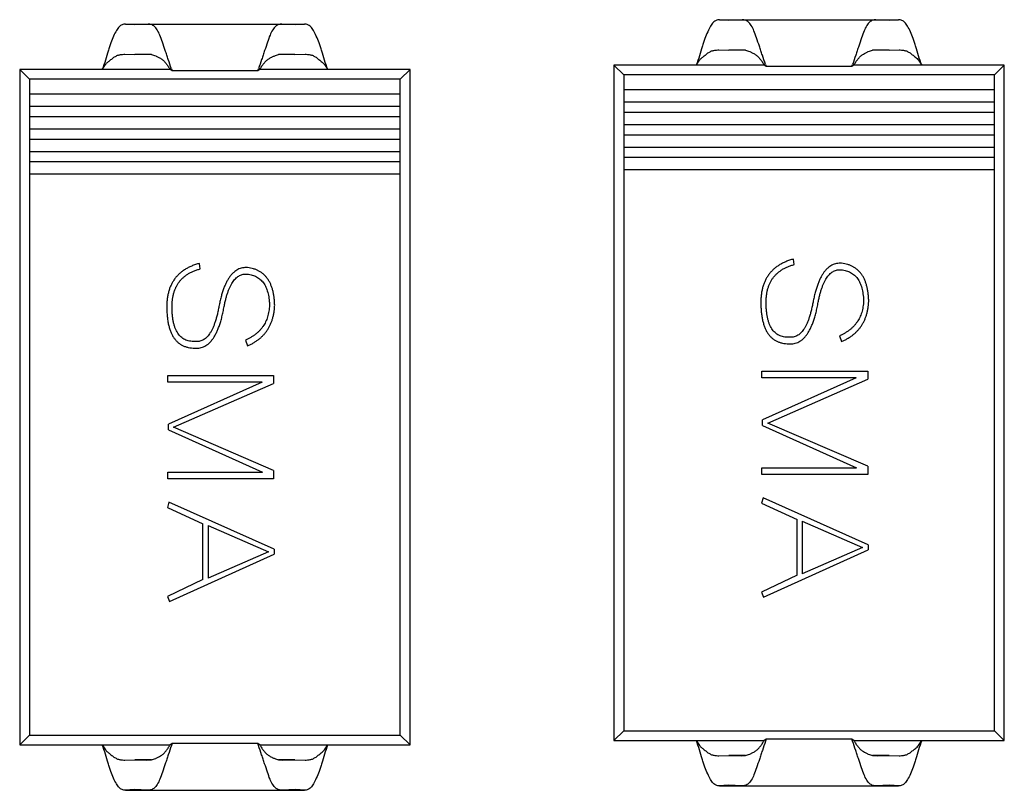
# Model space of a CAD drawing. Header units: millimetres. Extents: x -16 to 538, y -56 to 87.
# Tile 10 of 162: x 390.99 to 397.54, y 0.59 to 5.73. Entities that reach past the tile are written whole.
import ezdxf

# ---------------------------------------------------------------- set-up
doc = ezdxf.new("R2010")
doc.units = ezdxf.units.MM
doc.header["$LTSCALE"] = 1.21
doc.header["$MEASUREMENT"] = 0
doc.layers.get('0').update_dxf_attribs({"linetype": 'CONTINUOUS'})

msp = doc.modelspace()

# ---------------------------------------------------------------- linework, layer by layer
at = {"color": 7, "linetype": 'Continuous'}
for p, q in [((395.646, 5.7266), (396.8375, 5.7266)), ((395.7031, 5.7215), (395.646, 5.7266)), ((395.7964, 5.7254), (395.7031, 5.7215)), ((395.7964, 5.7254), (396.6871, 5.7254)), ((396.7804, 5.7215), (396.6871, 5.7254)), ((396.8375, 5.7266), (396.7804, 5.7215)), ((391.6911, 5.6977), (392.8825, 5.6977)), ((391.7481, 5.6926), (391.6911, 5.6977)), ((391.8414, 5.6965), (391.7481, 5.6926)), ((391.8414, 5.6966), (392.7322, 5.6966)), ((392.8254, 5.6926), (392.7321, 5.6965)), ((392.8825, 5.6977), (392.8254, 5.6926)), ((395.6412, 5.5248), (395.7089, 5.5229)), ((395.7089, 5.5229), (395.789, 5.5257)), ((395.8186, 5.5229), (395.7089, 5.5229)), ((395.789, 5.5257), (395.8184, 5.5231)), ((396.7746, 5.5229), (396.6648, 5.5229)), ((396.6649, 5.5231), (396.6946, 5.5257)), ((396.6946, 5.5257), (396.7746, 5.5229)), ((396.7746, 5.5229), (396.8423, 5.5248)), ((391.6862, 5.4959), (391.7539, 5.4941)), ((391.7539, 5.4941), (391.834, 5.4969)), ((391.8636, 5.4941), (391.7539, 5.4941)), ((391.834, 5.4969), (391.8634, 5.4943)), ((392.8196, 5.4941), (392.7098, 5.4941)), ((392.7099, 5.4942), (392.7396, 5.4969)), ((392.7396, 5.4969), (392.8196, 5.4941)), ((392.8196, 5.4941), (392.8873, 5.4959)), ((390.9868, 5.3955), (390.9868, 0.8955)), ((391.0528, 5.3295), (390.9868, 5.3955)), ((391.9879, 5.3955), (390.9868, 5.3955)), ((392.0019, 5.3852), (391.9879, 5.3955)), ((392.5716, 5.3852), (392.0019, 5.3852)), ((392.5856, 5.3955), (392.5716, 5.3852)), ((393.5868, 5.3955), (392.5856, 5.3955)), ((393.5207, 5.3295), (393.5868, 5.3955)), ((393.5868, 0.8955), (393.5868, 5.3955)), ((394.9418, 5.4243), (394.9418, 0.9243)), ((395.0078, 5.3583), (394.9418, 5.4243)), ((395.9429, 5.4243), (394.9418, 5.4243)), ((395.9569, 5.414), (395.9429, 5.4243)), ((396.5266, 5.414), (395.9569, 5.414)), ((396.5406, 5.4243), (396.5266, 5.414)), ((397.5418, 5.4243), (396.5406, 5.4243)), ((397.4757, 5.3583), (397.5418, 5.4243)), ((397.5418, 0.9243), (397.5418, 5.4243)), ((391.0528, 5.3295), (391.0528, 0.9615)), ((393.5207, 5.3295), (391.0528, 5.3295)), ((393.5207, 0.9615), (393.5207, 5.3295)), ((395.0078, 5.3583), (395.0078, 0.9904)), ((397.4757, 5.3583), (395.0078, 5.3583)), ((397.4757, 0.9904), (397.4757, 5.3583)), ((397.4757, 5.2583), (395.0078, 5.2583)), ((393.5207, 5.2295), (391.0528, 5.2295)), ((391.0528, 5.1495), (393.5207, 5.1495)), ((395.0078, 5.1783), (397.4757, 5.1783)), ((393.5207, 5.0795), (391.0528, 5.0795)), ((397.4757, 5.1083), (395.0078, 5.1083)), ((391.0528, 4.9995), (393.5207, 4.9995)), ((395.0078, 5.0283), (397.4757, 5.0283)), ((393.5207, 4.9295), (391.0528, 4.9295)), ((397.4757, 4.9583), (395.0078, 4.9583)), ((395.0078, 4.8783), (397.4757, 4.8783)), ((391.0528, 4.8495), (393.5207, 4.8495)), ((397.4757, 4.8083), (395.0078, 4.8083)), ((393.5207, 4.7795), (391.0528, 4.7795)), ((395.0078, 4.7283), (397.4757, 4.7283)), ((391.0528, 4.6995), (393.5207, 4.6995)), ((396.1436, 4.0956), (396.1378, 4.132)), ((392.1887, 4.0668), (392.1828, 4.1032)), ((396.4453, 3.6214), (396.4577, 3.5822)), ((392.4903, 3.5925), (392.5027, 3.5534)), ((391.9732, 3.3131), (391.9732, 3.3564)), ((391.9732, 3.3564), (392.6774, 3.3564)), ((392.6774, 3.3564), (392.6774, 3.3028)), ((395.9282, 3.3419), (395.9282, 3.3852)), ((395.9282, 3.3852), (396.6324, 3.3852)), ((396.6324, 3.3852), (396.6324, 3.3316)), ((392.6004, 3.3131), (391.9732, 3.3131)), ((392.6004, 3.3131), (391.9768, 3.0312)), ((392.0116, 3.0112), (392.6774, 3.3028)), ((396.5553, 3.3419), (395.9282, 3.3419)), ((396.5553, 3.3419), (395.9318, 3.0601)), ((395.9666, 3.04), (396.6324, 3.3316)), ((391.9768, 2.9946), (391.9768, 3.0312)), ((395.9318, 3.0235), (395.9318, 3.0601)), ((395.9318, 3.0235), (396.5574, 2.7407)), ((396.6324, 2.7519), (395.9666, 3.04)), ((391.9768, 2.9946), (392.6024, 2.7118)), ((392.6774, 2.7231), (392.0116, 3.0112)), ((391.9732, 2.6685), (391.9732, 2.7118)), ((391.9732, 2.7118), (392.6024, 2.7118)), ((392.6774, 2.7231), (392.6774, 2.6685)), ((395.9282, 2.6974), (395.9282, 2.7407)), ((395.9282, 2.7407), (396.5574, 2.7407)), ((396.6324, 2.6974), (395.9282, 2.6974)), ((396.6324, 2.7519), (396.6324, 2.6974)), ((392.6774, 2.6685), (391.9732, 2.6685)), ((391.9807, 2.5135), (391.9698, 2.4764)), ((392.681, 2.1989), (391.9807, 2.5135)), ((395.9357, 2.5424), (395.9247, 2.5052)), ((395.9247, 2.5052), (396.162, 2.3967)), ((396.636, 2.2278), (395.9357, 2.5424)), ((391.9698, 2.4764), (392.207, 2.3679)), ((392.207, 1.9971), (392.207, 2.3679)), ((396.162, 2.026), (396.162, 2.3967)), ((396.1968, 2.3857), (396.1968, 2.036)), ((396.1968, 2.3857), (396.5976, 2.2113)), ((392.2418, 2.3569), (392.2418, 2.0072)), ((392.2418, 2.3569), (392.6426, 2.1825)), ((391.983, 1.8504), (392.681, 2.1659)), ((392.6426, 2.1825), (392.2418, 2.0072)), ((392.681, 2.1989), (392.681, 2.1659)), ((395.938, 1.8792), (396.636, 2.1948)), ((396.5976, 2.2113), (396.1968, 2.036)), ((396.636, 2.2278), (396.636, 2.1948)), ((392.207, 1.9971), (391.9698, 1.8851)), ((396.162, 2.026), (395.9247, 1.914)), ((395.9247, 1.914), (395.938, 1.8792)), ((391.9698, 1.8851), (391.983, 1.8504)), ((395.0078, 0.9904), (394.9418, 0.9243)), ((395.0078, 0.9904), (397.4757, 0.9904)), ((397.4757, 0.9904), (397.5418, 0.9243)), ((391.0528, 0.9615), (390.9868, 0.8955)), ((391.0528, 0.9615), (393.5207, 0.9615)), ((393.5207, 0.9615), (393.5868, 0.8955)), ((394.9418, 0.9243), (395.9429, 0.9243)), ((395.9569, 0.9347), (395.9429, 0.9243)), ((396.5266, 0.9347), (395.9569, 0.9347)), ((396.5406, 0.9243), (396.5266, 0.9347)), ((396.5406, 0.9243), (397.5418, 0.9243)), ((390.9868, 0.8955), (391.9879, 0.8955)), ((392.0019, 0.9058), (391.9879, 0.8955)), ((392.5716, 0.9058), (392.0019, 0.9058)), ((392.5856, 0.8955), (392.5716, 0.9058)), ((392.5856, 0.8955), (393.5868, 0.8955)), ((391.6862, 0.795), (391.7539, 0.7969)), ((391.8636, 0.7969), (391.7539, 0.7969)), ((391.7539, 0.7969), (391.834, 0.7941)), ((391.834, 0.7941), (391.8634, 0.7967)), ((392.8196, 0.7969), (392.7098, 0.7969)), ((392.7099, 0.7967), (392.7396, 0.7941)), ((392.7396, 0.7941), (392.8196, 0.7969)), ((392.8196, 0.7969), (392.8873, 0.795)), ((395.6412, 0.8239), (395.7089, 0.8258)), ((395.8186, 0.8258), (395.7089, 0.8258)), ((395.7089, 0.8258), (395.789, 0.823)), ((395.789, 0.823), (395.8184, 0.8255)), ((396.7746, 0.8258), (396.6648, 0.8258)), ((396.6649, 0.8256), (396.6946, 0.823)), ((396.6946, 0.823), (396.7746, 0.8258)), ((396.7746, 0.8258), (396.8423, 0.8239)), ((391.7481, 0.5984), (391.6911, 0.5933)), ((391.6911, 0.5933), (392.8825, 0.5933)), ((391.8414, 0.5944), (391.7481, 0.5984)), ((391.8414, 0.5944), (392.7322, 0.5944)), ((392.8254, 0.5984), (392.7321, 0.5944)), ((392.8825, 0.5933), (392.8254, 0.5984)), ((395.7031, 0.6272), (395.646, 0.6221)), ((395.646, 0.6221), (396.8375, 0.6221)), ((395.7964, 0.6233), (395.7031, 0.6272)), ((395.7964, 0.6233), (396.6871, 0.6233)), ((396.7804, 0.6272), (396.6871, 0.6233)), ((396.8375, 0.6221), (396.7804, 0.6272))]:
    msp.add_line(p, q, dxfattribs=at)
for centre, radius, start, end in [((393.8743, 6.0639), 1.9916, 199.51535, 199.92572), ((390.6992, 6.0639), 1.9917, 340.07429, 340.48463), ((397.8293, 6.0927), 1.9916, 199.51535, 199.92572), ((394.6542, 6.0928), 1.9917, 340.07429, 340.48463), ((397.8293, 0.2559), 1.9916, 160.07429, 160.48465), ((394.6542, 0.2559), 1.9917, 19.51537, 19.92572), ((393.8743, 0.2271), 1.9916, 160.07429, 160.48465), ((390.6992, 0.2271), 1.9917, 19.51537, 19.92572)]:
    msp.add_arc(centre, radius, start, end, dxfattribs=at)
for points, knots in [([(395.646, 5.7266), (395.6421, 5.7266), (395.6343, 5.7259), (395.6232, 5.7224), (395.6131, 5.7162), (395.6037, 5.7076), (395.5945, 5.6964), (395.5814, 5.6762), (395.5656, 5.6441), (395.5509, 5.6075), (395.539, 5.574), (395.527, 5.5359), (395.5128, 5.4853), (395.4989, 5.4449), (395.4918, 5.4243)], [0, 0, 0, 0, 0.033402, 0.065602, 0.09811, 0.133008, 0.173028, 0.220521, 0.33665, 0.476509, 0.554752, 0.638085, 0.815258, 1, 1, 1, 1]), ([(395.9521, 5.4274), (395.9448, 5.448), (395.9344, 5.4789), (395.9209, 5.5198), (395.9082, 5.5584), (395.8935, 5.6028), (395.8771, 5.6496), (395.8623, 5.6821), (395.8488, 5.701), (395.8365, 5.7137), (395.8191, 5.7239), (395.8038, 5.7253), (395.7964, 5.7254)], [0, 0, 0, 0, 0.185867, 0.277087, 0.366095, 0.531848, 0.674494, 0.788157, 0.833179, 0.871819, 0.937288, 1, 1, 1, 1]), ([(396.6871, 5.7254), (396.6798, 5.7253), (396.6644, 5.7239), (396.647, 5.7137), (396.6348, 5.701), (396.6212, 5.6821), (396.6064, 5.6496), (396.59, 5.6028), (396.5754, 5.5584), (396.5626, 5.5198), (396.5491, 5.4789), (396.5387, 5.448), (396.5314, 5.4274)], [0, 0, 0, 0, 0.062708, 0.128177, 0.166817, 0.21184, 0.325503, 0.46815, 0.633904, 0.722912, 0.814132, 1, 1, 1, 1]), ([(396.9918, 5.4243), (396.9846, 5.4449), (396.9707, 5.4853), (396.9566, 5.5359), (396.9445, 5.574), (396.9326, 5.6075), (396.9179, 5.6441), (396.9021, 5.6762), (396.889, 5.6964), (396.8798, 5.7076), (396.8704, 5.7162), (396.8603, 5.7224), (396.8492, 5.7259), (396.8414, 5.7266), (396.8375, 5.7266)], [0, 0, 0, 0, 0.184742, 0.361915, 0.445247, 0.52349, 0.663349, 0.779478, 0.826972, 0.866992, 0.901891, 0.934398, 0.966598, 1, 1, 1, 1]), ([(391.6911, 5.6977), (391.6871, 5.6977), (391.6793, 5.6971), (391.6682, 5.6935), (391.6581, 5.6874), (391.6487, 5.6788), (391.6396, 5.6676), (391.6265, 5.6474), (391.6106, 5.6152), (391.5959, 5.5786), (391.584, 5.5451), (391.572, 5.507), (391.5578, 5.4565), (391.5439, 5.4161), (391.5368, 5.3955)], [0, 0, 0, 0, 0.033402, 0.065602, 0.09811, 0.133008, 0.173028, 0.220521, 0.33665, 0.476509, 0.554752, 0.638085, 0.815258, 1, 1, 1, 1]), ([(391.9971, 5.3986), (391.9898, 5.4192), (391.9794, 5.4501), (391.9659, 5.491), (391.9532, 5.5296), (391.9385, 5.574), (391.9221, 5.6208), (391.9073, 5.6532), (391.8938, 5.6722), (391.8816, 5.6848), (391.8641, 5.6951), (391.8488, 5.6965), (391.8414, 5.6965)], [0, 0, 0, 0, 0.185867, 0.277087, 0.366095, 0.531848, 0.674494, 0.788157, 0.833179, 0.871819, 0.937288, 1, 1, 1, 1]), ([(392.7321, 5.6965), (392.7248, 5.6965), (392.7094, 5.6951), (392.692, 5.6848), (392.6798, 5.6722), (392.6662, 5.6532), (392.6514, 5.6208), (392.635, 5.574), (392.6204, 5.5296), (392.6077, 5.491), (392.5942, 5.4501), (392.5837, 5.4192), (392.5764, 5.3986)], [0, 0, 0, 0, 0.062708, 0.128177, 0.166817, 0.21184, 0.325503, 0.46815, 0.633904, 0.722912, 0.814132, 1, 1, 1, 1]), ([(393.0368, 5.3955), (393.0296, 5.4161), (393.0158, 5.4565), (393.0016, 5.507), (392.9895, 5.5451), (392.9776, 5.5786), (392.9629, 5.6152), (392.9471, 5.6474), (392.934, 5.6676), (392.9248, 5.6788), (392.9154, 5.6874), (392.9053, 5.6935), (392.8942, 5.6971), (392.8864, 5.6977), (392.8825, 5.6977)], [0, 0, 0, 0, 0.184742, 0.361915, 0.445247, 0.52349, 0.663349, 0.779478, 0.826972, 0.866992, 0.901891, 0.934398, 0.966598, 1, 1, 1, 1]), ([(395.4918, 5.4243), (395.4943, 5.4288), (395.4993, 5.4377), (395.5074, 5.4506), (395.5152, 5.4606), (395.5225, 5.4673), (395.5281, 5.4718), (395.5337, 5.4761), (395.5408, 5.4819), (395.549, 5.4893), (395.5589, 5.4975), (395.5688, 5.5046), (395.5785, 5.5108), (395.5883, 5.5161), (395.5984, 5.52), (395.6085, 5.5225), (395.618, 5.5237), (395.6288, 5.5246), (395.6364, 5.5248), (395.6412, 5.5248)], [0, 0, 0, 0, 0.08115, 0.16226, 0.242071, 0.280808, 0.318872, 0.356261, 0.392884, 0.463928, 0.531916, 0.596311, 0.656974, 0.714851, 0.772263, 0.828112, 0.879348, 0.923567, 1, 1, 1, 1]), ([(395.8184, 5.5231), (395.8229, 5.5222), (395.8327, 5.5196), (395.8478, 5.5135), (395.8647, 5.5052), (395.8799, 5.4973), (395.8921, 5.489), (395.9038, 5.479), (395.9168, 5.4643), (395.9305, 5.4448), (395.9387, 5.4311), (395.9426, 5.4241)], [0, 0, 0, 0, 0.084745, 0.18365, 0.298141, 0.427768, 0.496514, 0.566433, 0.708455, 0.853206, 1, 1, 1, 1]), ([(396.5409, 5.4241), (396.5449, 5.4311), (396.553, 5.4448), (396.5666, 5.4642), (396.5796, 5.4788), (396.5913, 5.4889), (396.6034, 5.4972), (396.6186, 5.5051), (396.6355, 5.5134), (396.6506, 5.5195), (396.6603, 5.5221), (396.6649, 5.5231)], [0, 0, 0, 0, 0.146675, 0.291319, 0.433235, 0.503117, 0.57182, 0.701471, 0.816064, 0.91511, 1, 1, 1, 1]), ([(396.8423, 5.5248), (396.8471, 5.5248), (396.8547, 5.5246), (396.8655, 5.5237), (396.875, 5.5224), (396.8851, 5.52), (396.8952, 5.5161), (396.905, 5.5108), (396.9148, 5.5046), (396.9246, 5.4975), (396.9345, 5.4893), (396.9445, 5.4803), (396.9555, 5.4717), (396.9669, 5.4625), (396.9762, 5.4507), (396.9842, 5.4377), (396.9892, 5.4288), (396.9918, 5.4243)], [0, 0, 0, 0, 0.07654, 0.120712, 0.171871, 0.227869, 0.285204, 0.343184, 0.403849, 0.468263, 0.536271, 0.607414, 0.681208, 0.758137, 0.837841, 0.918765, 1, 1, 1, 1]), ([(391.5368, 5.3955), (391.5393, 5.3999), (391.5443, 5.4089), (391.5524, 5.4218), (391.5602, 5.4318), (391.5675, 5.4385), (391.5731, 5.4429), (391.5787, 5.4472), (391.5858, 5.4531), (391.594, 5.4605), (391.6039, 5.4686), (391.6138, 5.4758), (391.6235, 5.482), (391.6333, 5.4872), (391.6434, 5.4912), (391.6535, 5.4936), (391.663, 5.4949), (391.6738, 5.4958), (391.6814, 5.4959), (391.6862, 5.4959)], [0, 0, 0, 0, 0.08115, 0.16226, 0.242071, 0.280808, 0.318872, 0.356261, 0.392884, 0.463928, 0.531916, 0.596311, 0.656974, 0.714851, 0.772263, 0.828112, 0.879348, 0.923567, 1, 1, 1, 1]), ([(391.8634, 5.4943), (391.8679, 5.4934), (391.8777, 5.4907), (391.8929, 5.4846), (391.9097, 5.4764), (391.925, 5.4684), (391.9371, 5.4601), (391.9488, 5.4501), (391.9618, 5.4354), (391.9755, 5.416), (391.9837, 5.4022), (391.9876, 5.3952)], [0, 0, 0, 0, 0.084745, 0.18365, 0.298141, 0.427768, 0.496514, 0.566433, 0.708455, 0.853206, 1, 1, 1, 1]), ([(392.5859, 5.3952), (392.5899, 5.4022), (392.598, 5.4159), (392.6117, 5.4353), (392.6246, 5.45), (392.6363, 5.46), (392.6484, 5.4683), (392.6636, 5.4762), (392.6805, 5.4845), (392.6956, 5.4906), (392.7054, 5.4933), (392.7099, 5.4942)], [0, 0, 0, 0, 0.146675, 0.291319, 0.433235, 0.503117, 0.57182, 0.701471, 0.816064, 0.91511, 1, 1, 1, 1]), ([(392.8873, 5.4959), (392.8921, 5.4959), (392.8998, 5.4958), (392.9106, 5.4949), (392.92, 5.4936), (392.9301, 5.4912), (392.9402, 5.4872), (392.95, 5.482), (392.9598, 5.4758), (392.9696, 5.4686), (392.9795, 5.4604), (392.9895, 5.4515), (393.0005, 5.4428), (393.0119, 5.4337), (393.0212, 5.4218), (393.0292, 5.4088), (393.0342, 5.3999), (393.0368, 5.3955)], [0, 0, 0, 0, 0.07654, 0.120712, 0.171871, 0.227869, 0.285204, 0.343184, 0.403849, 0.468263, 0.536271, 0.607414, 0.681208, 0.758137, 0.837841, 0.918765, 1, 1, 1, 1]), ([(396.1378, 4.132), (396.129, 4.1294), (396.1118, 4.1244), (396.0872, 4.115), (396.0643, 4.1043), (396.043, 4.0924), (396.0234, 4.0791), (396.0056, 4.0643), (395.9895, 4.0482), (395.975, 4.0308), (395.9622, 4.012), (395.9512, 3.9919), (395.9418, 3.9705), (395.9342, 3.9477), (395.9284, 3.9236), (395.9241, 3.8982), (395.9215, 3.8714), (395.9213, 3.8531), (395.9211, 3.8437)], [0, 0, 0, 0, 0.069687, 0.136615, 0.200798, 0.262449, 0.322611, 0.381288, 0.438983, 0.496441, 0.553961, 0.611781, 0.671154, 0.732111, 0.795108, 0.860277, 0.928577, 1, 1, 1, 1]), ([(392.1828, 4.1032), (392.174, 4.1006), (392.1568, 4.0956), (392.1322, 4.0862), (392.1093, 4.0755), (392.088, 4.0636), (392.0685, 4.0502), (392.0506, 4.0355), (392.0345, 4.0193), (392.02, 4.0019), (392.0073, 3.9832), (391.9962, 3.9631), (391.9869, 3.9416), (391.9792, 3.9188), (391.9734, 3.8947), (391.9691, 3.8693), (391.9666, 3.8426), (391.9663, 3.8243), (391.9661, 3.8149)], [0, 0, 0, 0, 0.069687, 0.136615, 0.200798, 0.262449, 0.322611, 0.381288, 0.438983, 0.496441, 0.553961, 0.611781, 0.671154, 0.732111, 0.795108, 0.860277, 0.928577, 1, 1, 1, 1]), ([(392.001, 3.8149), (392.0011, 3.8231), (392.0013, 3.8391), (392.0037, 3.8626), (392.0072, 3.8849), (392.0125, 3.906), (392.0189, 3.926), (392.0271, 3.9447), (392.0366, 3.9623), (392.0477, 3.9788), (392.0602, 3.9939), (392.0741, 4.0081), (392.0897, 4.0207), (392.1066, 4.0324), (392.125, 4.043), (392.1449, 4.0522), (392.1662, 4.0602), (392.1811, 4.0646), (392.1887, 4.0668)], [0, 0, 0, 0, 0.071824, 0.140431, 0.206056, 0.269558, 0.330762, 0.389837, 0.448508, 0.505867, 0.562972, 0.620639, 0.679145, 0.738892, 0.800601, 0.864319, 0.930632, 1, 1, 1, 1]), ([(392.5032, 4.0748), (392.4976, 4.0751), (392.4864, 4.0756), (392.4699, 4.0734), (392.4541, 4.0694), (392.4391, 4.0629), (392.4246, 4.0544), (392.411, 4.0436), (392.3979, 4.0307), (392.3858, 4.0154), (392.3743, 3.9981), (392.3635, 3.9786), (392.3532, 3.957), (392.344, 3.933), (392.3351, 3.9071), (392.327, 3.8789), (392.3195, 3.8485), (392.3153, 3.8275), (392.3132, 3.8166)], [0, 0, 0, 0, 0.048367, 0.095175, 0.141634, 0.187535, 0.234819, 0.284182, 0.336151, 0.391399, 0.450438, 0.513685, 0.581988, 0.654823, 0.732856, 0.816495, 0.905527, 1, 1, 1, 1]), ([(392.6843, 3.8249), (392.6839, 3.8343), (392.683, 3.8525), (392.6802, 3.879), (392.6761, 3.9038), (392.6707, 3.927), (392.6639, 3.9485), (392.6559, 3.9684), (392.6465, 3.9866), (392.6358, 4.0031), (392.6237, 4.018), (392.6104, 4.0312), (392.5958, 4.0428), (392.5797, 4.0526), (392.5625, 4.0608), (392.544, 4.0673), (392.5241, 4.0722), (392.5103, 4.0739), (392.5032, 4.0748)], [0, 0, 0, 0, 0.082067, 0.159751, 0.232936, 0.302303, 0.368195, 0.430503, 0.489833, 0.54708, 0.602834, 0.657184, 0.711354, 0.765822, 0.821144, 0.878279, 0.937705, 1, 1, 1, 1]), ([(395.956, 3.8437), (395.9561, 3.8519), (395.9563, 3.868), (395.9587, 3.8914), (395.9622, 3.9137), (395.9675, 3.9348), (395.9739, 3.9548), (395.982, 3.9736), (395.9916, 3.9912), (396.0026, 4.0076), (396.0152, 4.0228), (396.0291, 4.0369), (396.0447, 4.0496), (396.0616, 4.0612), (396.0799, 4.0719), (396.0998, 4.081), (396.1212, 4.0891), (396.136, 4.0934), (396.1436, 4.0956)], [0, 0, 0, 0, 0.071824, 0.140431, 0.206056, 0.269558, 0.330762, 0.389837, 0.448508, 0.505867, 0.562972, 0.620639, 0.679145, 0.738892, 0.800601, 0.864319, 0.930632, 1, 1, 1, 1]), ([(396.4582, 4.1037), (396.4526, 4.1039), (396.4414, 4.1044), (396.4249, 4.1022), (396.4091, 4.0982), (396.394, 4.0917), (396.3796, 4.0833), (396.366, 4.0724), (396.3529, 4.0595), (396.3408, 4.0443), (396.3293, 4.0269), (396.3185, 4.0074), (396.3082, 3.9858), (396.299, 3.9619), (396.2901, 3.9359), (396.282, 3.9077), (396.2745, 3.8774), (396.2703, 3.8563), (396.2682, 3.8455)], [0, 0, 0, 0, 0.048367, 0.095175, 0.141634, 0.187535, 0.234819, 0.284182, 0.336151, 0.391399, 0.450438, 0.513685, 0.581988, 0.654823, 0.732856, 0.816495, 0.905527, 1, 1, 1, 1]), ([(396.6393, 3.8538), (396.6389, 3.8631), (396.638, 3.8813), (396.6352, 3.9078), (396.6311, 3.9326), (396.6257, 3.9558), (396.6189, 3.9773), (396.6109, 3.9972), (396.6015, 4.0154), (396.5908, 4.032), (396.5787, 4.0468), (396.5654, 4.0601), (396.5508, 4.0717), (396.5347, 4.0814), (396.5175, 4.0896), (396.499, 4.0962), (396.4791, 4.101), (396.4653, 4.1028), (396.4582, 4.1037)], [0, 0, 0, 0, 0.082067, 0.159751, 0.232936, 0.302303, 0.368195, 0.430503, 0.489833, 0.54708, 0.602834, 0.657184, 0.711354, 0.765822, 0.821144, 0.878279, 0.937705, 1, 1, 1, 1]), ([(392.3478, 3.8154), (392.3496, 3.8246), (392.3531, 3.8423), (392.3595, 3.8679), (392.366, 3.8916), (392.3732, 3.9136), (392.3811, 3.9335), (392.3894, 3.9518), (392.3982, 3.9682), (392.4075, 3.9826), (392.4173, 3.9954), (392.4278, 4.0061), (392.4387, 4.0152), (392.4502, 4.0224), (392.4623, 4.0276), (392.4749, 4.0311), (392.4881, 4.0326), (392.497, 4.0321), (392.5015, 4.0318)], [0, 0, 0, 0, 0.096367, 0.186949, 0.272094, 0.35117, 0.425399, 0.49423, 0.558107, 0.617376, 0.672186, 0.72364, 0.772405, 0.818534, 0.863705, 0.908053, 0.953467, 1, 1, 1, 1]), ([(392.5015, 4.0318), (392.5073, 4.0311), (392.5185, 4.0297), (392.5347, 4.0259), (392.5499, 4.0208), (392.564, 4.014), (392.577, 4.006), (392.589, 3.9966), (392.5999, 3.9857), (392.6096, 3.9732), (392.6185, 3.9596), (392.6261, 3.9445), (392.6329, 3.928), (392.6382, 3.91), (392.6428, 3.8908), (392.6462, 3.8701), (392.6487, 3.848), (392.6494, 3.8328), (392.6497, 3.8249)], [0, 0, 0, 0, 0.061582, 0.119842, 0.176361, 0.231346, 0.285272, 0.338807, 0.392967, 0.448494, 0.505935, 0.565352, 0.628127, 0.694382, 0.764337, 0.838178, 0.916653, 1, 1, 1, 1]), ([(396.3028, 3.8443), (396.3046, 3.8534), (396.3081, 3.8712), (396.3145, 3.8967), (396.321, 3.9205), (396.3282, 3.9424), (396.3361, 3.9624), (396.3444, 3.9806), (396.3532, 3.997), (396.3625, 4.0115), (396.3722, 4.0242), (396.3828, 4.035), (396.3937, 4.044), (396.4052, 4.0513), (396.4173, 4.0565), (396.4299, 4.0599), (396.4431, 4.0614), (396.452, 4.0609), (396.4565, 4.0606)], [0, 0, 0, 0, 0.096367, 0.186949, 0.272094, 0.35117, 0.425399, 0.49423, 0.558107, 0.617376, 0.672186, 0.72364, 0.772405, 0.818534, 0.863705, 0.908053, 0.953467, 1, 1, 1, 1]), ([(396.4565, 4.0606), (396.4623, 4.0599), (396.4735, 4.0586), (396.4897, 4.0548), (396.5048, 4.0496), (396.5189, 4.0429), (396.532, 4.0348), (396.544, 4.0254), (396.5549, 4.0145), (396.5646, 4.0021), (396.5735, 3.9885), (396.5811, 3.9733), (396.5879, 3.9568), (396.5932, 3.9389), (396.5978, 3.9196), (396.6012, 3.8989), (396.6036, 3.8768), (396.6043, 3.8616), (396.6047, 3.8538)], [0, 0, 0, 0, 0.061582, 0.119842, 0.176361, 0.231346, 0.285272, 0.338807, 0.392967, 0.448494, 0.505935, 0.565352, 0.628127, 0.694382, 0.764337, 0.838178, 0.916653, 1, 1, 1, 1]), ([(391.9661, 3.8149), (391.9662, 3.8037), (391.9664, 3.7822), (391.9688, 3.7509), (391.9723, 3.7217), (391.9773, 3.6947), (391.984, 3.6699), (391.9919, 3.6472), (392.0014, 3.6266), (392.0124, 3.6082), (392.0249, 3.5919), (392.0388, 3.5777), (392.0542, 3.5657), (392.0712, 3.556), (392.0897, 3.5485), (392.1095, 3.543), (392.1309, 3.5398), (392.1456, 3.5394), (392.1531, 3.5392)], [0, 0, 0, 0, 0.088387, 0.171319, 0.248615, 0.32127, 0.38901, 0.452401, 0.512023, 0.568461, 0.622405, 0.674397, 0.725798, 0.777095, 0.829411, 0.883356, 0.940195, 1, 1, 1, 1]), ([(392.1527, 3.5826), (392.1466, 3.5827), (392.1347, 3.5828), (392.1173, 3.585), (392.1012, 3.5894), (392.0862, 3.5953), (392.0724, 3.6035), (392.0599, 3.6134), (392.0485, 3.6252), (392.0386, 3.639), (392.0296, 3.6545), (392.022, 3.672), (392.0155, 3.6912), (392.0101, 3.7124), (392.006, 3.7354), (392.0032, 3.7602), (392.0012, 3.7869), (392.0011, 3.8054), (392.001, 3.8149)], [0, 0, 0, 0, 0.058061, 0.113181, 0.165793, 0.216532, 0.266663, 0.317011, 0.368241, 0.421874, 0.478623, 0.538367, 0.602804, 0.671438, 0.745475, 0.824819, 0.909328, 1, 1, 1, 1]), ([(392.3132, 3.8166), (392.3113, 3.8066), (392.3076, 3.7872), (392.3013, 3.7593), (392.2943, 3.7333), (392.2869, 3.7094), (392.2787, 3.6876), (392.2703, 3.6677), (392.261, 3.65), (392.2513, 3.6343), (392.241, 3.6205), (392.2299, 3.609), (392.2187, 3.5991), (392.2064, 3.5918), (392.1938, 3.5861), (392.1805, 3.5828), (392.1667, 3.5814), (392.1574, 3.5822), (392.1527, 3.5826)], [0, 0, 0, 0, 0.098011, 0.1905, 0.276318, 0.356845, 0.431568, 0.500798, 0.564748, 0.623957, 0.678828, 0.729846, 0.777674, 0.822959, 0.86699, 0.910413, 0.954416, 1, 1, 1, 1]), ([(392.1531, 3.5392), (392.1589, 3.5389), (392.1704, 3.5382), (392.1873, 3.54), (392.2035, 3.5442), (392.219, 3.5508), (392.2338, 3.5599), (392.2478, 3.5713), (392.2612, 3.5851), (392.2735, 3.6015), (392.2855, 3.6199), (392.2964, 3.6409), (392.307, 3.6641), (392.3164, 3.6898), (392.3256, 3.7178), (392.3338, 3.7482), (392.3412, 3.781), (392.3456, 3.8037), (392.3478, 3.8154)], [0, 0, 0, 0, 0.047251, 0.09256, 0.137243, 0.18231, 0.228438, 0.277142, 0.328389, 0.383409, 0.442611, 0.506319, 0.574736, 0.648664, 0.727902, 0.812739, 0.903346, 1, 1, 1, 1]), ([(392.6497, 3.8249), (392.6493, 3.8181), (392.6485, 3.8047), (392.6459, 3.785), (392.6424, 3.766), (392.6373, 3.7479), (392.6316, 3.7304), (392.6242, 3.714), (392.6162, 3.6981), (392.6065, 3.6833), (392.596, 3.6691), (392.5844, 3.6556), (392.5715, 3.6431), (392.5575, 3.6313), (392.5424, 3.6203), (392.526, 3.6102), (392.5087, 3.6008), (392.4965, 3.5953), (392.4903, 3.5925)], [0, 0, 0, 0, 0.068456, 0.134604, 0.19911, 0.261579, 0.322828, 0.382776, 0.442057, 0.50086, 0.559858, 0.61901, 0.678971, 0.739769, 0.802076, 0.866222, 0.932114, 1, 1, 1, 1]), ([(392.5027, 3.5534), (392.5098, 3.5565), (392.5238, 3.5627), (392.5435, 3.5737), (392.5622, 3.5852), (392.5795, 3.598), (392.5954, 3.6116), (392.61, 3.6262), (392.6233, 3.6418), (392.6354, 3.6583), (392.6461, 3.6759), (392.6556, 3.6943), (392.6636, 3.7138), (392.6705, 3.7341), (392.6759, 3.7555), (392.6802, 3.7777), (392.683, 3.801), (392.6839, 3.8168), (392.6843, 3.8249)], [0, 0, 0, 0, 0.066978, 0.131904, 0.195008, 0.256659, 0.316973, 0.376293, 0.43498, 0.493631, 0.5527, 0.612422, 0.67281, 0.734508, 0.797696, 0.863131, 0.930194, 1, 1, 1, 1]), ([(395.9211, 3.8437), (395.9212, 3.8326), (395.9214, 3.811), (395.9238, 3.7797), (395.9273, 3.7506), (395.9323, 3.7236), (395.939, 3.6988), (395.9469, 3.676), (395.9564, 3.6555), (395.9674, 3.637), (395.9799, 3.6208), (395.9937, 3.6065), (396.0092, 3.5945), (396.0262, 3.5848), (396.0447, 3.5774), (396.0645, 3.5718), (396.0859, 3.5686), (396.1006, 3.5682), (396.1081, 3.568)], [0, 0, 0, 0, 0.088387, 0.171319, 0.248615, 0.32127, 0.38901, 0.452401, 0.512023, 0.568461, 0.622405, 0.674397, 0.725798, 0.777095, 0.829411, 0.883356, 0.940195, 1, 1, 1, 1]), ([(396.1077, 3.6115), (396.1016, 3.6115), (396.0897, 3.6116), (396.0723, 3.6138), (396.0562, 3.6182), (396.0412, 3.6242), (396.0274, 3.6323), (396.0149, 3.6423), (396.0035, 3.654), (395.9935, 3.6678), (395.9846, 3.6834), (395.977, 3.7008), (395.9705, 3.7201), (395.9651, 3.7412), (395.961, 3.7642), (395.9582, 3.7891), (395.9562, 3.8158), (395.9561, 3.8342), (395.956, 3.8437)], [0, 0, 0, 0, 0.058061, 0.113181, 0.165793, 0.216532, 0.266663, 0.317011, 0.368241, 0.421874, 0.478623, 0.538367, 0.602804, 0.671438, 0.745475, 0.824819, 0.909328, 1, 1, 1, 1]), ([(396.2682, 3.8455), (396.2663, 3.8355), (396.2626, 3.8161), (396.2562, 3.7881), (396.2492, 3.7622), (396.2419, 3.7382), (396.2337, 3.7164), (396.2253, 3.6966), (396.216, 3.6789), (396.2062, 3.6632), (396.196, 3.6494), (396.1849, 3.6379), (396.1737, 3.628), (396.1614, 3.6206), (396.1488, 3.615), (396.1355, 3.6117), (396.1217, 3.6102), (396.1124, 3.611), (396.1077, 3.6115)], [0, 0, 0, 0, 0.098011, 0.1905, 0.276318, 0.356845, 0.431568, 0.500798, 0.564748, 0.623957, 0.678828, 0.729846, 0.777674, 0.822959, 0.86699, 0.910413, 0.954416, 1, 1, 1, 1]), ([(396.1081, 3.568), (396.1139, 3.5677), (396.1254, 3.567), (396.1423, 3.5688), (396.1585, 3.573), (396.174, 3.5796), (396.1888, 3.5888), (396.2028, 3.6002), (396.2162, 3.614), (396.2285, 3.6303), (396.2405, 3.6488), (396.2514, 3.6698), (396.2619, 3.693), (396.2714, 3.7187), (396.2805, 3.7466), (396.2888, 3.777), (396.2962, 3.8098), (396.3006, 3.8325), (396.3028, 3.8443)], [0, 0, 0, 0, 0.047251, 0.09256, 0.137243, 0.18231, 0.228438, 0.277142, 0.328389, 0.383409, 0.442611, 0.506319, 0.574736, 0.648664, 0.727902, 0.812739, 0.903346, 1, 1, 1, 1]), ([(396.6047, 3.8538), (396.6043, 3.8469), (396.6035, 3.8335), (396.6009, 3.8138), (396.5974, 3.7948), (396.5923, 3.7767), (396.5866, 3.7593), (396.5792, 3.7428), (396.5712, 3.7269), (396.5615, 3.7121), (396.551, 3.6979), (396.5393, 3.6845), (396.5265, 3.6719), (396.5125, 3.6601), (396.4974, 3.6491), (396.481, 3.639), (396.4636, 3.6296), (396.4515, 3.6241), (396.4453, 3.6214)], [0, 0, 0, 0, 0.068456, 0.134604, 0.19911, 0.261579, 0.322828, 0.382776, 0.442057, 0.50086, 0.559858, 0.61901, 0.678971, 0.739769, 0.802076, 0.866222, 0.932114, 1, 1, 1, 1]), ([(396.4577, 3.5822), (396.4648, 3.5853), (396.4787, 3.5915), (396.4985, 3.6025), (396.5172, 3.6141), (396.5344, 3.6268), (396.5504, 3.6405), (396.565, 3.6551), (396.5783, 3.6707), (396.5904, 3.6871), (396.601, 3.7047), (396.6106, 3.7231), (396.6186, 3.7426), (396.6255, 3.763), (396.6309, 3.7843), (396.6352, 3.8066), (396.638, 3.8299), (396.6389, 3.8457), (396.6393, 3.8538)], [0, 0, 0, 0, 0.066978, 0.131904, 0.195008, 0.256659, 0.316973, 0.376293, 0.43498, 0.493631, 0.5527, 0.612422, 0.67281, 0.734508, 0.797696, 0.863131, 0.930194, 1, 1, 1, 1]), ([(395.646, 0.6221), (395.6421, 0.6221), (395.6343, 0.6227), (395.6232, 0.6263), (395.6131, 0.6324), (395.6037, 0.6411), (395.5945, 0.6522), (395.5814, 0.6724), (395.5656, 0.7046), (395.5509, 0.7412), (395.539, 0.7747), (395.527, 0.8128), (395.5128, 0.8634), (395.4989, 0.9038), (395.4918, 0.9243)], [0, 0, 0, 0, 0.033402, 0.065602, 0.09811, 0.133008, 0.173028, 0.220521, 0.33665, 0.476509, 0.554752, 0.638085, 0.815258, 1, 1, 1, 1]), ([(395.4918, 0.9243), (395.4943, 0.9199), (395.4993, 0.911), (395.5074, 0.898), (395.5152, 0.8881), (395.5225, 0.8814), (395.5281, 0.8769), (395.5337, 0.8726), (395.5408, 0.8667), (395.549, 0.8594), (395.5589, 0.8512), (395.5688, 0.844), (395.5785, 0.8378), (395.5883, 0.8326), (395.5984, 0.8287), (395.6085, 0.8262), (395.618, 0.825), (395.6288, 0.8241), (395.6364, 0.8239), (395.6412, 0.8239)], [0, 0, 0, 0, 0.08115, 0.16226, 0.242071, 0.280808, 0.318872, 0.356261, 0.392884, 0.463928, 0.531916, 0.596311, 0.656974, 0.714851, 0.772263, 0.828112, 0.879348, 0.923567, 1, 1, 1, 1]), ([(395.9521, 0.9212), (395.9448, 0.9006), (395.9344, 0.8698), (395.9209, 0.8289), (395.9082, 0.7902), (395.8935, 0.7458), (395.8771, 0.699), (395.8623, 0.6666), (395.8488, 0.6476), (395.8365, 0.635), (395.8191, 0.6247), (395.8038, 0.6233), (395.7964, 0.6233)], [0, 0, 0, 0, 0.185867, 0.277087, 0.366094, 0.531847, 0.674494, 0.788157, 0.833179, 0.871819, 0.937288, 1, 1, 1, 1]), ([(395.8184, 0.8255), (395.8229, 0.8265), (395.8327, 0.8291), (395.8478, 0.8352), (395.8647, 0.8435), (395.8799, 0.8514), (395.8921, 0.8597), (395.9038, 0.8697), (395.9168, 0.8844), (395.9305, 0.9038), (395.9387, 0.9176), (395.9426, 0.9246)], [0, 0, 0, 0, 0.084745, 0.18365, 0.298141, 0.427768, 0.496514, 0.566433, 0.708455, 0.853206, 1, 1, 1, 1]), ([(396.6871, 0.6233), (396.6798, 0.6233), (396.6644, 0.6247), (396.647, 0.635), (396.6348, 0.6476), (396.6212, 0.6666), (396.6064, 0.699), (396.59, 0.7458), (396.5754, 0.7902), (396.5626, 0.8289), (396.5491, 0.8698), (396.5387, 0.9006), (396.5314, 0.9212)], [0, 0, 0, 0, 0.062708, 0.128177, 0.166817, 0.211839, 0.325503, 0.46815, 0.633903, 0.722912, 0.814132, 1, 1, 1, 1]), ([(396.5409, 0.9246), (396.5449, 0.9176), (396.553, 0.9039), (396.5666, 0.8845), (396.5796, 0.8698), (396.5913, 0.8598), (396.6034, 0.8515), (396.6186, 0.8436), (396.6355, 0.8353), (396.6506, 0.8292), (396.6603, 0.8265), (396.6649, 0.8256)], [0, 0, 0, 0, 0.146675, 0.291319, 0.433235, 0.503117, 0.57182, 0.701471, 0.816064, 0.91511, 1, 1, 1, 1]), ([(396.9918, 0.9243), (396.9846, 0.9038), (396.9707, 0.8634), (396.9566, 0.8128), (396.9445, 0.7747), (396.9326, 0.7412), (396.9179, 0.7046), (396.9021, 0.6724), (396.889, 0.6522), (396.8798, 0.6411), (396.8704, 0.6324), (396.8603, 0.6263), (396.8492, 0.6227), (396.8414, 0.6221), (396.8375, 0.6221)], [0, 0, 0, 0, 0.184742, 0.361915, 0.445247, 0.52349, 0.663349, 0.779478, 0.826972, 0.866992, 0.901891, 0.934398, 0.966598, 1, 1, 1, 1]), ([(396.8423, 0.8239), (396.8471, 0.8239), (396.8547, 0.8241), (396.8655, 0.825), (396.875, 0.8262), (396.8851, 0.8287), (396.8952, 0.8326), (396.905, 0.8378), (396.9148, 0.844), (396.9246, 0.8512), (396.9345, 0.8594), (396.9445, 0.8683), (396.9555, 0.877), (396.9669, 0.8861), (396.9762, 0.898), (396.9842, 0.911), (396.9892, 0.9199), (396.9918, 0.9243)], [0, 0, 0, 0, 0.07654, 0.120712, 0.171871, 0.227869, 0.285204, 0.343184, 0.403849, 0.468263, 0.536271, 0.607414, 0.681208, 0.758137, 0.837841, 0.918765, 1, 1, 1, 1]), ([(391.6911, 0.5933), (391.6871, 0.5933), (391.6793, 0.5939), (391.6682, 0.5975), (391.6581, 0.6036), (391.6487, 0.6122), (391.6396, 0.6234), (391.6265, 0.6436), (391.6106, 0.6758), (391.5959, 0.7124), (391.584, 0.7459), (391.572, 0.784), (391.5578, 0.8345), (391.5439, 0.8749), (391.5368, 0.8955)], [0, 0, 0, 0, 0.033402, 0.065602, 0.09811, 0.133008, 0.173028, 0.220521, 0.33665, 0.476509, 0.554752, 0.638085, 0.815258, 1, 1, 1, 1]), ([(391.5368, 0.8955), (391.5393, 0.891), (391.5443, 0.8821), (391.5524, 0.8692), (391.5602, 0.8592), (391.5675, 0.8525), (391.5731, 0.848), (391.5787, 0.8437), (391.5858, 0.8379), (391.594, 0.8305), (391.6039, 0.8223), (391.6138, 0.8152), (391.6235, 0.809), (391.6333, 0.8037), (391.6434, 0.7998), (391.6535, 0.7974), (391.663, 0.7961), (391.6738, 0.7952), (391.6814, 0.795), (391.6862, 0.795)], [0, 0, 0, 0, 0.08115, 0.16226, 0.242071, 0.280808, 0.318872, 0.356261, 0.392884, 0.463928, 0.531916, 0.596311, 0.656974, 0.714851, 0.772263, 0.828112, 0.879348, 0.923567, 1, 1, 1, 1]), ([(391.9971, 0.8924), (391.9898, 0.8718), (391.9794, 0.8409), (391.9659, 0.8), (391.9532, 0.7614), (391.9385, 0.717), (391.9221, 0.6702), (391.9073, 0.6378), (391.8938, 0.6188), (391.8816, 0.6062), (391.8641, 0.5959), (391.8488, 0.5945), (391.8414, 0.5944)], [0, 0, 0, 0, 0.185867, 0.277087, 0.366094, 0.531847, 0.674494, 0.788157, 0.833179, 0.871819, 0.937288, 1, 1, 1, 1]), ([(391.8634, 0.7967), (391.8679, 0.7976), (391.8777, 0.8003), (391.8929, 0.8064), (391.9097, 0.8146), (391.925, 0.8226), (391.9371, 0.8309), (391.9488, 0.8409), (391.9618, 0.8556), (391.9755, 0.875), (391.9837, 0.8888), (391.9876, 0.8958)], [0, 0, 0, 0, 0.084745, 0.18365, 0.298141, 0.427768, 0.496514, 0.566433, 0.708455, 0.853206, 1, 1, 1, 1]), ([(392.7321, 0.5944), (392.7248, 0.5945), (392.7094, 0.5959), (392.692, 0.6062), (392.6798, 0.6188), (392.6662, 0.6378), (392.6514, 0.6702), (392.635, 0.717), (392.6204, 0.7614), (392.6077, 0.8), (392.5942, 0.8409), (392.5837, 0.8718), (392.5764, 0.8924)], [0, 0, 0, 0, 0.062708, 0.128177, 0.166817, 0.211839, 0.325503, 0.46815, 0.633903, 0.722912, 0.814132, 1, 1, 1, 1]), ([(392.5859, 0.8958), (392.5899, 0.8888), (392.598, 0.875), (392.6117, 0.8557), (392.6246, 0.841), (392.6363, 0.831), (392.6484, 0.8227), (392.6636, 0.8147), (392.6805, 0.8065), (392.6956, 0.8004), (392.7054, 0.7977), (392.7099, 0.7967)], [0, 0, 0, 0, 0.146675, 0.291319, 0.433235, 0.503117, 0.57182, 0.701471, 0.816064, 0.91511, 1, 1, 1, 1]), ([(393.0368, 0.8955), (393.0296, 0.8749), (393.0158, 0.8345), (393.0016, 0.784), (392.9895, 0.7459), (392.9776, 0.7124), (392.9629, 0.6758), (392.9471, 0.6436), (392.934, 0.6234), (392.9248, 0.6122), (392.9154, 0.6036), (392.9053, 0.5975), (392.8942, 0.5939), (392.8864, 0.5933), (392.8825, 0.5933)], [0, 0, 0, 0, 0.184742, 0.361915, 0.445247, 0.52349, 0.663349, 0.779478, 0.826972, 0.866992, 0.901891, 0.934398, 0.966598, 1, 1, 1, 1]), ([(392.8873, 0.795), (392.8921, 0.795), (392.8998, 0.7952), (392.9106, 0.7961), (392.92, 0.7974), (392.9301, 0.7998), (392.9402, 0.8038), (392.95, 0.809), (392.9598, 0.8152), (392.9696, 0.8224), (392.9795, 0.8305), (392.9895, 0.8395), (393.0005, 0.8482), (393.0119, 0.8573), (393.0212, 0.8692), (393.0292, 0.8822), (393.0342, 0.891), (393.0368, 0.8955)], [0, 0, 0, 0, 0.07654, 0.120712, 0.171871, 0.227869, 0.285204, 0.343184, 0.403849, 0.468263, 0.536271, 0.607414, 0.681208, 0.758137, 0.837841, 0.918765, 1, 1, 1, 1])]:
    msp.add_open_spline(points, degree=3, knots=knots, dxfattribs=at)

doc.saveas('drawing.dxf')
